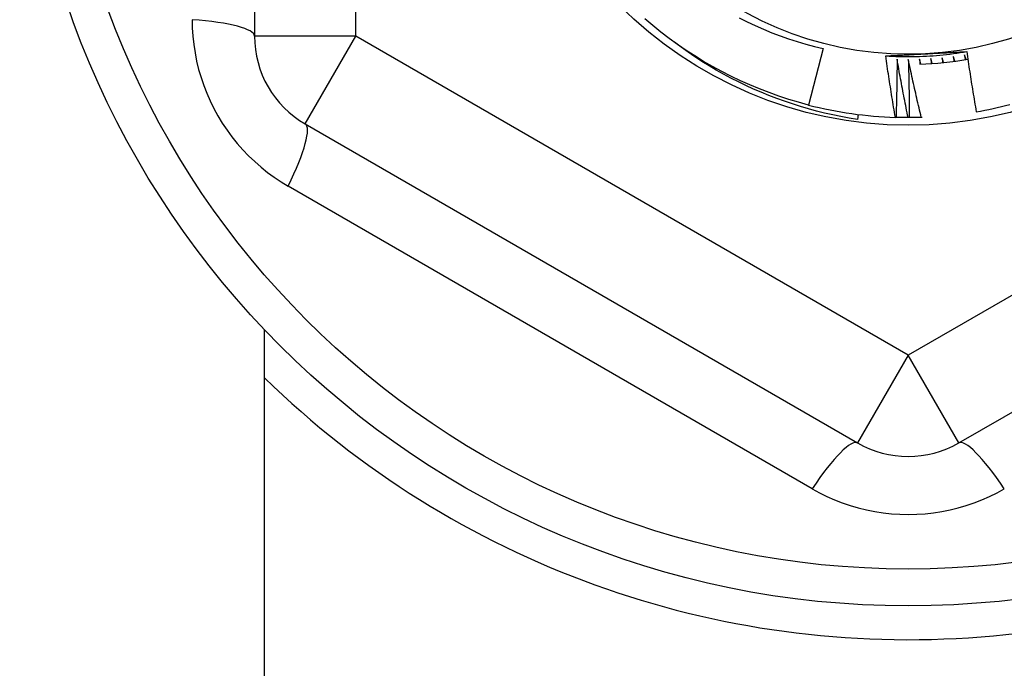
# Model space of a CAD drawing. Header units: inches. Extents: x 32 to 80, y 14.9 to 43.2.
# Tile 42 of 63: x 73.816 to 74.198, y 17.386 to 17.638. Entities that reach past the tile are written whole.
import ezdxf

# ---------------------------------------------------------------- set-up
doc = ezdxf.new("R2010")
doc.units = ezdxf.units.IN
doc.header["$MEASUREMENT"] = 0
doc.layers.add('Visible Edges(ANSI)', color=7, linetype='Continuous', lineweight=25)
doc.layers.add('Visible Tangent Edges(ANSI)', color=7, linetype='Continuous', lineweight=25)

msp = doc.modelspace()

# ---------------------------------------------------------------- linework, layer by layer
at = {"layer": 'Visible Edges(ANSI)'}
for p, q in [((73.90694786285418, 17.87926040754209), (73.90694786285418, 17.63149985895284)), ((74.12783555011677, 17.62666153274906), (74.12221065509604, 17.60475400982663)), ((74.14139408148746, 17.60109457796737), (74.14114983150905, 17.59916112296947)), ((74.15615265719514, 17.59994033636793), (74.15591787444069, 17.59994766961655)), ((74.16127126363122, 17.599868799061), (74.16085762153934, 17.59986832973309)), ((74.16630240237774, 17.59996271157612), (74.1659760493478, 17.5999516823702)), ((73.92663290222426, 17.59740437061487), (74.14119983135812, 17.47352409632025)), ((74.18056991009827, 17.47352409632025), (74.39513683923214, 17.59740437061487)), ((73.91088487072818, 16.97938013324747), (73.91088487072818, 17.51739971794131))]:
    msp.add_line(p, q, dxfattribs=at)
at = {"layer": 'Visible Edges(ANSI)', "flags": 128}
for points in [[(74.12221065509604, 17.60475400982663), (74.11832246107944, 17.60580618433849), (74.11446282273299, 17.60695871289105), (74.11063433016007, 17.60821082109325), (74.10683954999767, 17.60956166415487), (74.10308103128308, 17.61101033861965), (74.09936129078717, 17.61255585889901), (74.09568282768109, 17.61419721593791), (74.09204810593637, 17.61593328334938), (74.08845957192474, 17.61776291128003), (74.08491962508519, 17.61968486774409), (74.08143064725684, 17.6216978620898), (74.07799497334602, 17.62380054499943), (74.07461490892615, 17.62599150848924), (74.07129272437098, 17.62826927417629), (74.06803064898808, 17.63063231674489), (74.06483087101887, 17.63307906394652), (74.0616955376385, 17.63560784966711), (74.05862674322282, 17.63821700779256)], [(74.09520695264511, 17.63867477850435), (74.09831600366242, 17.6370942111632), (74.10146679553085, 17.63559452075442), (74.10465440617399, 17.63417812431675), (74.10787635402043, 17.6328460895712), (74.11113096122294, 17.63159905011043), (74.1144165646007, 17.63043766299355), (74.11773149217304, 17.62936256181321), (74.12107408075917, 17.62837441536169), (74.12444265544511, 17.62747385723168), (74.12783555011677, 17.62666153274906)], [(74.14114983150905, 17.59916112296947), (74.13793778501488, 17.59968234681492), (74.13474010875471, 17.60026932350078), (74.1315577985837, 17.60092172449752), (74.1283918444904, 17.601639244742), (74.12524324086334, 17.60242154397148), (74.12211298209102, 17.60326831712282), (74.11900205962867, 17.60417922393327), (74.11591146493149, 17.60515394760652), (74.11284219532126, 17.6061921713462), (74.10979524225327, 17.60729356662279), (74.10677160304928, 17.60845781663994), (74.10377225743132, 17.60968459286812), (74.10079821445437, 17.61097356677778), (74.09785045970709, 17.61232442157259), (74.09492998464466, 17.61373684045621), (74.0920377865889, 17.61521049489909), (74.08917485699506, 17.6167450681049), (74.08634218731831, 17.61834021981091), (74.08354088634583, 17.61999557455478), (74.08077567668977, 17.62170845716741), (74.0780492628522, 17.62347707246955), (74.07536244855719, 17.62530076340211), (74.07271605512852, 17.62717881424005), (74.07011088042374, 17.62911055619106)], [(74.15217048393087, 17.62382215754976), (74.15348352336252, 17.62374275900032), (74.1547973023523, 17.62367653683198), (74.15611169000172, 17.62362346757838), (74.15742655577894, 17.6235835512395), (74.15874176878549, 17.62355676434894), (74.16005719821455, 17.62354308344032), (74.16137271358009, 17.62354250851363), (74.1626881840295, 17.62355500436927), (74.16400347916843, 17.62358058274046), (74.16531846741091, 17.62361920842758), (74.16663301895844, 17.62367086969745), (74.16794700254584, 17.62373555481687), (74.16926028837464, 17.62381325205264), (74.17057274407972, 17.62390393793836), (74.17188424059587, 17.62400760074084), (74.1731946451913, 17.62412422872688), (74.17450382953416, 17.62425379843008), (74.17581166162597, 17.62439629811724), (74.1771180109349, 17.62455171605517), (74.17842274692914, 17.62472002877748), (74.17972573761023, 17.62490123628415), (74.18102685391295, 17.62509530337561), (74.1823259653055, 17.62530223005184), (74.18362293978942, 17.62552199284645)], [(74.16781285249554, 17.62465807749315), (74.16847420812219, 17.62469312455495), (74.16913525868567, 17.62472817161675), (74.16979601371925, 17.62476320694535), (74.17045648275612, 17.62479823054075), (74.17111667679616, 17.62483327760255), (74.17177660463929, 17.62486831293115), (74.17243627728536, 17.62490337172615), (74.17309570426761, 17.62493845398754), (74.17375489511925, 17.62497354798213), (74.17441386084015, 17.62500866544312), (74.17507261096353, 17.6250438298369), (74.17573115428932, 17.62507901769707), (74.1763895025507, 17.62511425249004), (74.17704766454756, 17.6251495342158), (74.17770565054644, 17.62518486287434), (74.17836346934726, 17.62522025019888), (74.17902113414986, 17.6252556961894), (74.17967865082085, 17.62529121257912), (74.18033603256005, 17.62532679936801), (74.18099328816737, 17.6253624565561), (74.18165042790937, 17.62539818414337), (74.18230746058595, 17.62543400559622), (74.18296439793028, 17.62546992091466), (74.18362124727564, 17.62550591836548)], [(74.18362124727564, 17.62550591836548), (74.18376116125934, 17.62452966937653), (74.18390237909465, 17.62355361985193), (74.18404489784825, 17.6225777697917), (74.18418871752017, 17.62160214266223), (74.18433383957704, 17.62062671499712), (74.18448026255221, 17.61965149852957), (74.18462798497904, 17.61867650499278), (74.18477700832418, 17.61770171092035), (74.18492733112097, 17.61672713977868), (74.18507895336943, 17.61575277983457), (74.18523187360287, 17.61477864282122), (74.18538609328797, 17.61380471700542), (74.18554161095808, 17.61283101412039), (74.18569842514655, 17.61185752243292), (74.1858565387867, 17.6108842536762), (74.18601594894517, 17.60991120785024), (74.1861766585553, 17.60893837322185), (74.18633866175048, 17.607965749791), (74.18650196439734, 17.60699336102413), (74.18666656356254, 17.6060211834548), (74.1868324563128, 17.60504922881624), (74.18699964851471, 17.60407749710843), (74.18716813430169, 17.60310598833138), (74.18733791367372, 17.60213471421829)], [(74.15217038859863, 17.62381908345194), (74.15282036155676, 17.62385471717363), (74.15347040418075, 17.62389026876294), (74.15412052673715, 17.62392572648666), (74.1547707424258, 17.6239610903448), (74.15542106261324, 17.62399638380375), (74.15607149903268, 17.62403159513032), (74.15672206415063, 17.6240667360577), (74.15737276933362, 17.6241018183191), (74.15802362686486, 17.6241368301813), (74.15867464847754, 17.62417178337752), (74.15932584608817, 17.62420668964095), (74.15997723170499, 17.62424156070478), (74.16062881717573, 17.62427637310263), (74.1612806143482, 17.62431116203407), (74.16193263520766, 17.62434590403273), (74.16258489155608, 17.62438063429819), (74.16323739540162, 17.62441534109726), (74.16389015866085, 17.62445002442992), (74.1645431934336, 17.6244846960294), (74.16519651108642, 17.62451936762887), (74.1658501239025, 17.62455403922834), (74.16650404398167, 17.62458871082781), (74.16715828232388, 17.62462338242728), (74.16781285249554, 17.62465807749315)], [(74.15591787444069, 17.59994766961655), (74.15574665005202, 17.60093978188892), (74.15557673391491, 17.60193214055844), (74.155408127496, 17.60292471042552), (74.15524083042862, 17.60391750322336), (74.15507484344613, 17.60491051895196), (74.15491016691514, 17.60590375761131), (74.1547468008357, 17.60689720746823), (74.15458474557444, 17.6078908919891), (74.15442400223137, 17.60888478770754), (74.15426457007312, 17.60987889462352), (74.1541064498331, 17.61087322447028), (74.1539496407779, 17.61186777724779), (74.1537941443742, 17.61286254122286), (74.15363996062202, 17.61385752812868), (74.15348708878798, 17.61485272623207), (74.15333553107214, 17.61584813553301), (74.1531852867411, 17.61684376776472), (74.15303635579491, 17.61783961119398), (74.15288873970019, 17.61883566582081), (74.15274243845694, 17.61983193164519), (74.15259745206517, 17.62082840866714), (74.15245378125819, 17.62182508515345), (74.15231142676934, 17.62282198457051), (74.15217038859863, 17.62381908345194)], [(74.15655935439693, 17.62255684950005), (74.15655617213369, 17.62161461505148), (74.15655179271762, 17.62067235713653), (74.15654621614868, 17.61973009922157), (74.15653944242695, 17.61878781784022), (74.15653147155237, 17.61784551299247), (74.1565223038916, 17.61690320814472), (74.156511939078, 17.61596087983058), (74.15650037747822, 17.61501853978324), (74.15648761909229, 17.6140761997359), (74.1564736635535, 17.61313383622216), (74.1564585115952, 17.61219147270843), (74.15644216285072, 17.61124909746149), (74.15642461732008, 17.61030672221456), (74.15640587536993, 17.60936433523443), (74.15638593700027, 17.60842194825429), (74.15636480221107, 17.60747954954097), (74.15634247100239, 17.60653715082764), (74.1563189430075, 17.60559474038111), (74.15629421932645, 17.60465234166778), (74.15626829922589, 17.60370994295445), (74.15624118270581, 17.60276753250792), (74.15621287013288, 17.60182513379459), (74.1561833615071, 17.60088273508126), (74.15615265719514, 17.59994033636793)], [(74.16085762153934, 17.59986832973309), (74.16066498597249, 17.60081056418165), (74.16047352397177, 17.60175308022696), (74.16028323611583, 17.60269587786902), (74.16009412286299, 17.60363894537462), (74.15990618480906, 17.60458229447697), (74.15971942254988, 17.60552592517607), (74.15953383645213, 17.60646981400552), (74.15934942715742, 17.60741399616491), (74.1591661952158, 17.60835843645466), (74.15898414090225, 17.60930314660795), (74.15880326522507, 17.61024812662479), (74.15862356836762, 17.61119337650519), (74.15844505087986, 17.61213889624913), (74.15826771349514, 17.61308468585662), (74.1580915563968, 17.61403072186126), (74.15791658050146, 17.61497703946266), (74.15774278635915, 17.6159236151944), (74.15757017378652, 17.61687043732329), (74.15739874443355, 17.61781752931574), (74.15722849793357, 17.61876487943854), (74.15705943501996, 17.61971248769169), (74.15689155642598, 17.62066035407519), (74.15672486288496, 17.62160847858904), (74.15655935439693, 17.62255684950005)], [(74.16093335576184, 17.6224864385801), (74.16096118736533, 17.62154461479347), (74.16098782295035, 17.62060273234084), (74.1610132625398, 17.61966079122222), (74.1610375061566, 17.61871879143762), (74.16106055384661, 17.61777674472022), (74.16108240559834, 17.61683463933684), (74.16110306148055, 17.61589248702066), (74.16112252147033, 17.61495028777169), (74.16114078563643, 17.61400802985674), (74.16115785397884, 17.61306572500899), (74.16117372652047, 17.61212337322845), (74.16118840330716, 17.61118096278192), (74.16120188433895, 17.6102385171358), (74.16121416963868, 17.60929602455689), (74.16122525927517, 17.60835348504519), (74.16123515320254, 17.60741091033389), (74.16124385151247, 17.60646828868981), (74.16125135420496, 17.60552562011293), (74.16125766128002, 17.60458291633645), (74.16126277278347, 17.60364016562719), (74.16126668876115, 17.60269737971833), (74.16126940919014, 17.60175455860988), (74.1612709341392, 17.60081170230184), (74.16127126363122, 17.599868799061)], [(74.1659760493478, 17.5999516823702), (74.16575250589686, 17.60088706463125), (74.16553012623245, 17.60182277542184), (74.16530891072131, 17.60275879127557), (74.16508886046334, 17.60369513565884), (74.16486997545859, 17.60463178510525), (74.16465225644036, 17.605568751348), (74.164435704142, 17.6065060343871), (74.16422031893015, 17.60744362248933), (74.16400610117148, 17.60838152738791), (74.1637930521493, 17.60931972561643), (74.16358117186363, 17.61025825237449), (74.16337046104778, 17.61119707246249), (74.1631609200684, 17.61213619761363), (74.16295254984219, 17.61307563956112), (74.16274535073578, 17.61401537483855), (74.16253932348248, 17.61495541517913), (74.16233446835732, 17.61589574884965), (74.16213078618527, 17.61683638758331), (74.16192827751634, 17.61777731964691), (74.16172694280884, 17.61871855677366), (74.16152678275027, 17.61966008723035), (74.16132779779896, 17.62060191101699), (74.1611299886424, 17.62154402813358), (74.16093335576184, 17.6224864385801)], [(74.16530730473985, 17.62256004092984), (74.16531242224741, 17.62247896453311), (74.16531753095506, 17.62239789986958), (74.1653226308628, 17.62231682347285), (74.165327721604, 17.62223575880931), (74.16533280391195, 17.62215468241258), (74.16533787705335, 17.62207360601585), (74.16534294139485, 17.62199252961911), (74.16534799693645, 17.62191145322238), (74.16535304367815, 17.62183037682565), (74.16535808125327, 17.62174930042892), (74.16536311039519, 17.62166822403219), (74.16536813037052, 17.62158714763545), (74.16537314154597, 17.62150607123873), (74.16537814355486, 17.62142499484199), (74.1653831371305, 17.62134390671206), (74.16538812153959, 17.62126283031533), (74.16539309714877, 17.6211817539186), (74.16539806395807, 17.62110066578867), (74.16540302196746, 17.62101958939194), (74.16540797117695, 17.62093850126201), (74.16541291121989, 17.62085741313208), (74.16541784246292, 17.62077632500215), (74.16542276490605, 17.62069524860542), (74.16542767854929, 17.62061416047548)], [(74.16577902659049, 17.62062645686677), (74.1657592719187, 17.6207069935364), (74.1657395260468, 17.62078753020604), (74.16571978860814, 17.62086807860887), (74.16570005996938, 17.6209486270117), (74.16568034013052, 17.62102917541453), (74.1656606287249, 17.62110972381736), (74.16564092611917, 17.62119027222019), (74.16562123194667, 17.62127083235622), (74.16560154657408, 17.62135138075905), (74.16558187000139, 17.62143194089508), (74.16556220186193, 17.62151250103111), (74.16554254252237, 17.62159307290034), (74.16552289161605, 17.62167363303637), (74.16550324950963, 17.62175420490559), (74.16548361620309, 17.62183477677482), (74.1654639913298, 17.62191534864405), (74.16544437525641, 17.62199593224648), (74.16542476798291, 17.6220765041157), (74.16540516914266, 17.62215708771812), (74.16538557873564, 17.62223767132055), (74.1653659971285, 17.62231826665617), (74.16534642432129, 17.62239885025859), (74.16532686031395, 17.62247944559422), (74.16530730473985, 17.62256004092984)], [(74.16967646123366, 17.62277755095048), (74.16968424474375, 17.62269669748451), (74.16969201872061, 17.62261584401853), (74.16969978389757, 17.62253497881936), (74.16970754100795, 17.62245411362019), (74.16971528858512, 17.62237326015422), (74.1697230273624, 17.62229239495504), (74.16973075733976, 17.62221152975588), (74.16973847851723, 17.6221306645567), (74.16974619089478, 17.62204979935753), (74.16975389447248, 17.62196893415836), (74.16976158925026, 17.62188806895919), (74.16976927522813, 17.62180719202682), (74.16977695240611, 17.62172632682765), (74.16978462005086, 17.62164544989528), (74.16979227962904, 17.6215645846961), (74.16979992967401, 17.62148370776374), (74.1698075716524, 17.62140284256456), (74.16981520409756, 17.62132196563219), (74.16982282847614, 17.62124108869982), (74.16983044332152, 17.62116021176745), (74.16983805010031, 17.62107933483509), (74.16984564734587, 17.62099845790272), (74.16985323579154, 17.62091756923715), (74.16986081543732, 17.62083669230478)], [(74.17021156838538, 17.62086054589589), (74.17018917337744, 17.62094039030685), (74.1701667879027, 17.62102023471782), (74.1701444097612, 17.62110009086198), (74.17012204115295, 17.62117993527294), (74.17009968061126, 17.6212597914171), (74.17007732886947, 17.62133964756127), (74.17005498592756, 17.62141951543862), (74.17003265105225, 17.62149937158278), (74.17001032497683, 17.62157923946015), (74.16998800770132, 17.62165910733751), (74.16996569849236, 17.62173897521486), (74.16994339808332, 17.62181885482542), (74.16992110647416, 17.62189873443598), (74.16989882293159, 17.62197861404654), (74.16987654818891, 17.62205849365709), (74.16985428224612, 17.62213837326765), (74.16983202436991, 17.6222182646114), (74.1698097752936, 17.62229815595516), (74.16978753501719, 17.62237804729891), (74.16976530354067, 17.62245795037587), (74.16974308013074, 17.62253784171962), (74.1697208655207, 17.62261774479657), (74.16969865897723, 17.62269764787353), (74.16967646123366, 17.62277755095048)], [(74.17403609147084, 17.62313875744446), (74.17404653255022, 17.62305819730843), (74.17405696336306, 17.6229776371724), (74.17406738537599, 17.62289707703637), (74.17407780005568, 17.62281651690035), (74.17408820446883, 17.62273595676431), (74.17409860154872, 17.62265539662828), (74.17410898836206, 17.62257482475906), (74.1741193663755, 17.62249426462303), (74.1741297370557, 17.6224136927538), (74.17414009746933, 17.62233312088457), (74.1741504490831, 17.62225254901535), (74.17416079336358, 17.62217197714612), (74.17417112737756, 17.6220914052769), (74.17418145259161, 17.62201083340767), (74.17419177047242, 17.62193026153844), (74.17420207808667, 17.62184967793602), (74.17421237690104, 17.62176910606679), (74.17422266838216, 17.62168852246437), (74.17423294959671, 17.62160793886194), (74.17424322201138, 17.62152735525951), (74.17425348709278, 17.62144677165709), (74.17426374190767, 17.62136618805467), (74.17427398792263, 17.62128560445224), (74.17428422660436, 17.62120500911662)], [(74.17463400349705, 17.62124040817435), (74.17460899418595, 17.62131946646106), (74.17458399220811, 17.62139853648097), (74.17455899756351, 17.62147760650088), (74.17453401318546, 17.6215566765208), (74.17450903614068, 17.6216357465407), (74.17448406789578, 17.62171482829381), (74.17445910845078, 17.62179391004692), (74.17443415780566, 17.62187299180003), (74.17440921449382, 17.62195208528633), (74.17438428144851, 17.62203117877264), (74.17435935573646, 17.62211027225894), (74.17433443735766, 17.62218936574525), (74.17430952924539, 17.62226845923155), (74.17428462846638, 17.62234756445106), (74.17425973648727, 17.62242666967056), (74.17423485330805, 17.62250577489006), (74.17420997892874, 17.62258489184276), (74.17418511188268, 17.62266400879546), (74.1741602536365, 17.62274312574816), (74.17413540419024, 17.62282224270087), (74.17411056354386, 17.62290137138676), (74.17408573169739, 17.62298050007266), (74.17406090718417, 17.62305962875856), (74.17403609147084, 17.62313875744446)], [(74.17838147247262, 17.62364326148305), (74.17839455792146, 17.62356308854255), (74.1784076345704, 17.62348291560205), (74.17842070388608, 17.62340274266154), (74.17843376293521, 17.62332256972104), (74.17844681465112, 17.62324238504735), (74.17845985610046, 17.62316221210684), (74.17847289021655, 17.62308202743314), (74.1784859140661, 17.62300184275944), (74.1784989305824, 17.62292166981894), (74.17851193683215, 17.62284148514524), (74.17852493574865, 17.62276128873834), (74.17853792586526, 17.62268110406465), (74.17855090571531, 17.62260091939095), (74.17856387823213, 17.62252072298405), (74.17857684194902, 17.62244053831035), (74.17858979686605, 17.62236034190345), (74.17860274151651, 17.62228014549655), (74.17861567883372, 17.62219994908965), (74.17862860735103, 17.62211974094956), (74.17864152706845, 17.62203954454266), (74.17865443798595, 17.62195934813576), (74.17866734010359, 17.62187913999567), (74.17868023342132, 17.62179893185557), (74.17869311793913, 17.62171872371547)], [(74.17904154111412, 17.62176560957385), (74.17901394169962, 17.62184379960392), (74.17898635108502, 17.6219220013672), (74.17895876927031, 17.62200021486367), (74.17893119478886, 17.62207841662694), (74.1789036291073, 17.62215663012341), (74.17887607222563, 17.62223484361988), (74.17884852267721, 17.62231305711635), (74.17882098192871, 17.62239128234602), (74.17879344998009, 17.62246950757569), (74.17876592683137, 17.62254773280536), (74.17873841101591, 17.62262595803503), (74.17871090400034, 17.6227041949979), (74.17868340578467, 17.62278243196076), (74.17865591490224, 17.62286066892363), (74.17862843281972, 17.62293891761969), (74.17860095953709, 17.62301716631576), (74.17857349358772, 17.62309541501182), (74.17854603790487, 17.62317366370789), (74.17851858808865, 17.62325192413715), (74.17849114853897, 17.62333018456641), (74.17846371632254, 17.62340844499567), (74.178436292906, 17.62348671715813), (74.17840887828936, 17.62356497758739), (74.17838147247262, 17.62364326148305)], [(74.18270789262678, 17.62429049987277), (74.18272361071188, 17.62421080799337), (74.18273931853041, 17.62413110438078), (74.18275501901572, 17.62405141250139), (74.1827707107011, 17.6239717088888), (74.1827863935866, 17.62389200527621), (74.1828020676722, 17.62381230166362), (74.1828177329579, 17.62373258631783), (74.1828333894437, 17.62365288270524), (74.1828490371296, 17.62357316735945), (74.18286467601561, 17.62349345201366), (74.18288030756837, 17.62341373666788), (74.18289592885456, 17.62333402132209), (74.18291154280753, 17.6232543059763), (74.18292714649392, 17.62317457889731), (74.1829427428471, 17.62309486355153), (74.18295832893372, 17.62301513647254), (74.18297390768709, 17.62293540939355), (74.18298947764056, 17.62285568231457), (74.18300503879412, 17.62277595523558), (74.1830205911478, 17.6226962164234), (74.18303613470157, 17.62261648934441), (74.18305166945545, 17.62253675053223), (74.18306719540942, 17.62245701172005), (74.1830827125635, 17.62237727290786)], [(74.18342940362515, 17.62243559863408), (74.18339924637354, 17.62251283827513), (74.18336909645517, 17.62259008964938), (74.1833389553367, 17.62266734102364), (74.18330882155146, 17.62274460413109), (74.18327869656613, 17.62282186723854), (74.1832485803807, 17.62289913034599), (74.18321847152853, 17.62297639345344), (74.18318837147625, 17.62305366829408), (74.18315828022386, 17.62313094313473), (74.18312819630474, 17.62320821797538), (74.1830981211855, 17.62328550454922), (74.18306805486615, 17.62336279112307), (74.18303799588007, 17.62344007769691), (74.18300794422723, 17.62351737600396), (74.18297790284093, 17.623594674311), (74.18294786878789, 17.62367197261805), (74.1829178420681, 17.62374927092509), (74.1828878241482, 17.62382658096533), (74.1828578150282, 17.62390389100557), (74.1828278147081, 17.62398121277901), (74.18279782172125, 17.62405852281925), (74.1827678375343, 17.62413584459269), (74.18273786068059, 17.62421317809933), (74.18270789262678, 17.62429049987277)], [(74.16085762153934, 17.59986832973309), (74.16066155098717, 17.59986848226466), (74.16046548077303, 17.59986889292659), (74.16026941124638, 17.59986953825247), (74.16007334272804, 17.59987044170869), (74.15987727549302, 17.59987159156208), (74.15968120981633, 17.59987297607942), (74.1594851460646, 17.59987461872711), (74.15928908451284, 17.59987650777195), (74.15909302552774, 17.59987864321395), (74.15889696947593, 17.5998810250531), (74.15870091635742, 17.59988365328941), (74.15850486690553, 17.59988653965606), (74.15830882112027, 17.59988966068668), (74.15811277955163, 17.59989302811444), (74.15791674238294, 17.59989665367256), (74.15772070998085, 17.59990051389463), (74.15752468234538, 17.59990463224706), (74.15732866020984, 17.59990898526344), (74.15713264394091, 17.59991359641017), (74.15693663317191, 17.59991845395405), (74.15674062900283, 17.59992355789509), (74.15654463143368, 17.59992889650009), (74.15634864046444, 17.59993449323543), (74.15615265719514, 17.59994033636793)], [(74.1659760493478, 17.5999516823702), (74.16578007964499, 17.59994538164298), (74.16558410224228, 17.59993933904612), (74.16538811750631, 17.59993354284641), (74.16519212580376, 17.59992798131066), (74.16499612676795, 17.59992267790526), (74.16480012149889, 17.59991762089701), (74.16460410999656, 17.59991279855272), (74.16440809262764, 17.59990823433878), (74.16421206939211, 17.59990391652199), (74.16401604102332, 17.59989984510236), (74.1638200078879, 17.59989602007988), (74.16362396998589, 17.59989244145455), (74.16342792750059, 17.59988912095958), (74.16323188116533, 17.59988603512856), (74.16303583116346, 17.59988319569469), (74.16283977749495, 17.59988061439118), (74.16264372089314, 17.59987826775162), (74.16244766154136, 17.59987617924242), (74.16225159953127, 17.59987432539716), (74.16205553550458, 17.59987272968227), (74.16185946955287, 17.59987138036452), (74.16166340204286, 17.59987026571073), (74.16146733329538, 17.59986940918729), (74.16127126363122, 17.599868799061)]]:
    msp.add_lwpolyline(points, dxfattribs=at)
at = {"layer": 'Visible Edges(ANSI)'}
for radius in [0.3451589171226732, 0.1584645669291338, 0.1309055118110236]:
    msp.add_circle((74.1608848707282, 17.75538013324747), radius, dxfattribs=at)
for centre, radius, start, end in [((73.94631794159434, 17.63149985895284), 0.0393700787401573, 180, 239.9999999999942), ((74.1608848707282, 17.75538013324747), 0.1348425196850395, 271.8980376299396, 279.8921811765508), ((74.1608848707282, 17.75538013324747), 0.1555118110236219, 255.6000000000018, 268.1696803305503), ((74.1608848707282, 17.75538013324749), 0.1555118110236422, 279.7938140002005, 284.6880000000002), ((74.1608848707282, 17.75538013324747), 0.3582677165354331, 225.7490610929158, 323.310046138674), ((74.1608848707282, 17.50761958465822), 0.0393700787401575, 239.9999999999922, 299.9999999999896)]:
    msp.add_arc(centre, radius, start, end, dxfattribs=at)
at = {"layer": 'Visible Tangent Edges(ANSI)'}
for p, q in [((73.94631794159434, 17.63149985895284), (73.94631794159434, 17.87926040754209)), ((73.94631794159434, 17.63149985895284), (73.90694786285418, 17.63149985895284)), ((73.92663290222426, 17.59740437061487), (73.94631794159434, 17.63149985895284)), ((74.1608848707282, 17.50761958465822), (73.94631794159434, 17.63149985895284)), ((74.37545179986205, 17.63149985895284), (74.1608848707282, 17.50761958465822)), ((74.12354679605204, 17.45573578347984), (73.92005428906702, 17.57322223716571)), ((74.1608848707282, 17.50761958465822), (74.14119983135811, 17.47352409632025)), ((74.18056991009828, 17.47352409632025), (74.1608848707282, 17.50761958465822))]:
    msp.add_line(p, q, dxfattribs=at)
at = {"layer": 'Visible Tangent Edges(ANSI)', "flags": 128}
for points in [[(73.88271621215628, 17.63789367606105), (73.88278567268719, 17.63467719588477), (73.88299503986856, 17.63144833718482), (73.8833458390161, 17.62821694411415), (73.88383952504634, 17.62499331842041), (73.88447501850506, 17.62178783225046), (73.8852500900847, 17.61861048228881), (73.88616246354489, 17.61547125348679), (73.88721002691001, 17.61237981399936), (73.88839449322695, 17.60933538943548), (73.88971412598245, 17.60634066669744), (73.89116484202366, 17.60340301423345), (73.89274255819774, 17.60052976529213), (73.89444323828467, 17.5977282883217), (73.89626275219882, 17.59500594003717), (73.89819708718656, 17.59237006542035), (73.90024300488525, 17.58982697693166), (73.90239996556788, 17.58737726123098), (73.9046619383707, 17.58502489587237), (73.90702207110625, 17.58277465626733), (73.90947346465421, 17.58063130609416), (73.91200924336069, 17.57859962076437), (73.91462255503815, 17.57668437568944), (73.91730652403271, 17.5748903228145), (73.92005429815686, 17.57322223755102)], [(74.12354679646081, 17.4557357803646), (74.12636707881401, 17.45418767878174), (74.1292680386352, 17.45275458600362), (74.13224190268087, 17.45144269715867), (74.13528048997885, 17.45025841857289), (74.13837427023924, 17.44920602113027), (74.14151346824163, 17.44828857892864), (74.1446883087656, 17.44750909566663), (74.14788935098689, 17.44687059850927), (74.15111814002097, 17.44637416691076), (74.15437145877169, 17.44601963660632), (74.1576409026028, 17.44580717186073), (74.16091806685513, 17.44573689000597), (74.16419454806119, 17.4458089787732), (74.16746194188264, 17.44602357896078), (74.17071184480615, 17.44638080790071), (74.17393717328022, 17.4468810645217), (74.17713717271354, 17.44752418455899), (74.18030536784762, 17.44830695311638), (74.18343419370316, 17.44922575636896), (74.18651608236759, 17.45027705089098), (74.18954347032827, 17.45145726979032), (74.19250878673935, 17.45276284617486), (74.19540446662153, 17.45419018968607), (74.19822294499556, 17.4557357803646)]]:
    msp.add_lwpolyline(points, dxfattribs=at)
at = {"layer": 'Visible Tangent Edges(ANSI)'}
msp.add_circle((74.1608848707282, 17.75538013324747), 0.3308444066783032, dxfattribs=at)
for centre, major_axis, ratio, start_param, end_param in [((73.86757778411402, 17.63149985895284), (0.0393700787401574, 0), 0.1759287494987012, 0, 1.17611273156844), ((73.90694786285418, 17.5633088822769), (0.0196850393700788, 0.03409548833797), 0.1759287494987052, 5.107072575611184, 6.283185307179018), ((74.12151479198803, 17.43942860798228), (0.0196850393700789, 0.0340954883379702), 0.1759287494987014, 0, 1.176112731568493), ((74.20025494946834, 17.43942860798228), (-0.0196850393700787, 0.0340954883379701), 0.1759287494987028, 5.107072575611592, 6.283185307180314)]:
    msp.add_ellipse(centre, major_axis=major_axis, ratio=ratio, start_param=start_param, end_param=end_param, dxfattribs=at)

doc.saveas('drawing.dxf')
